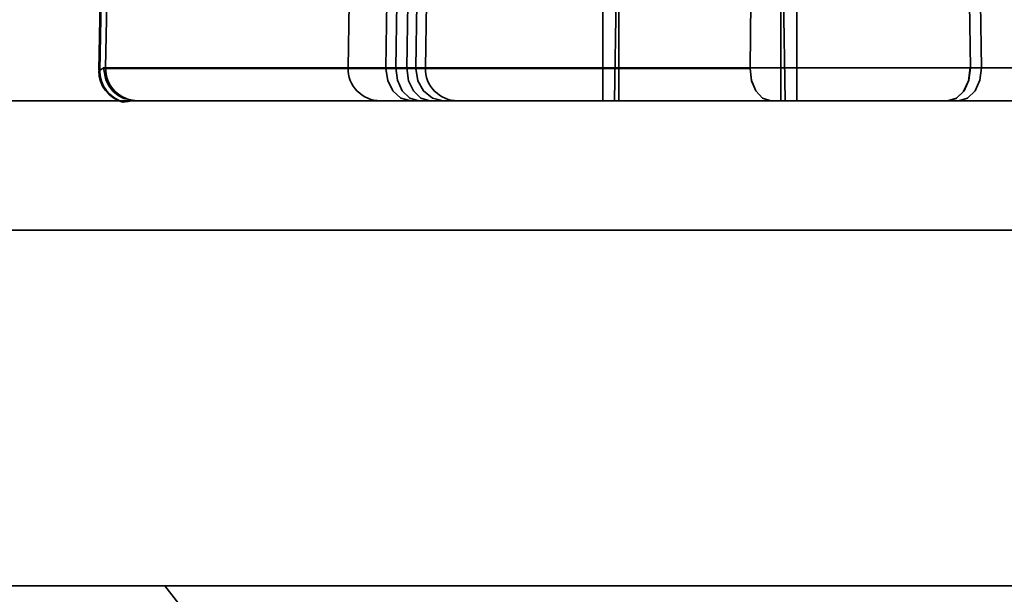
# Model space of a CAD drawing. Header units: millimetres. Extents: x 42175 to 97175, y 10092 to 468192.
# Tile 42 of 256: x 62381 to 62412, y 25505 to 25522. Entities that reach past the tile are written whole.
import ezdxf

# ---------------------------------------------------------------- set-up
doc = ezdxf.new("R2010")
doc.units = ezdxf.units.MM
doc.header["$XCLIPFRAME"] = 2
for name, color, linetype in [('AHU03-3-68634OBJ', 8, 'Continuous'), ('EC-MTR_250-0_7OBJ', 8, 'Continuous'), ('HEX_HEAD_SCR_M6X16OBJ', 8, 'Continuous')]:
    doc.layers.add(name, color=color, linetype=linetype)
picture_1 = doc.add_image_def('image1.bmp', size_in_pixel=(951, 911))

msp = doc.modelspace()

# ---------------------------------------------------------------- linework, layer by layer
at = {"layer": 'AHU03-3-68634OBJ', "color": 8, "linetype": 'Continuous', "lineweight": 35, "ltscale": 100}
for p, q in [((62594.259, 25519.827), (62326.259, 25519.827)), ((62593.759, 25515.827), (62326.759, 25515.827)), ((62593.759, 25504.827), (62326.759, 25504.827))]:
    msp.add_line(p, q, dxfattribs=at)
at = {"layer": 'EC-MTR_250-0_7OBJ', "color": 8, "linetype": 'Continuous', "lineweight": 35, "ltscale": 100}
for p, q in [((62399.776, 25527.827), (62399.637, 25519.827)), ((62404.776, 25527.827), (62404.916, 25519.827)), ((62383.743, 25522.883), (62383.706, 25520.77)), ((62383.737, 25520.77), (62383.774, 25522.883)), ((62383.913, 25520.845), (62383.948, 25522.845)), ((62391.439, 25522.845), (62391.405, 25520.845)), ((62392.576, 25520.845), (62392.604, 25522.889)), ((62392.909, 25522.845), (62392.885, 25520.845)), ((62393.225, 25520.845), (62393.249, 25522.845)), ((62393.498, 25520.845), (62393.528, 25522.845)), ((62393.795, 25520.845), (62393.83, 25522.845)), ((62403.828, 25520.845), (62403.851, 25522.889)), ((62410.636, 25520.845), (62410.611, 25522.845)), ((62410.951, 25522.845), (62410.976, 25520.845)), ((62383.854, 25520.845), (62383.913, 25520.845)), ((62403.828, 25520.845), (62383.913, 25520.845)), ((62403.828, 25520.827), (62383.913, 25520.827)), ((62413.388, 25520.845), (62403.828, 25520.845)), ((62383.737, 25520.77), (62383.706, 25520.77)), ((62383.706, 25520.752), (62383.737, 25520.752)), ((62384.434, 25519.79), (62384.466, 25519.79)), ((62384.854, 25519.827), (62409.928, 25519.827)), ((62410.269, 25519.827), (62409.928, 25519.827)), ((62410.269, 25519.827), (62450.03, 25519.827)), ((62386.759, 25503.527), (62385.743, 25504.827))]:
    msp.add_line(p, q, dxfattribs=at)
at = {"layer": 'EC-MTR_250-0_7OBJ', "color": 8, "linetype": 'Continuous', "lineweight": 35, "ltscale": 100, "flags": 128}
for points in [[(62383.737, 25520.77), (62383.759, 25520.78), (62383.776, 25520.792), (62383.789, 25520.803), (62383.808, 25520.82), (62383.82, 25520.83), (62383.831, 25520.838), (62383.843, 25520.843), (62383.854, 25520.845)], [(62383.854, 25520.845), (62383.919, 25520.472), (62384.011, 25520.289), (62384.14, 25520.126), (62384.301, 25519.994), (62384.482, 25519.899), (62384.854, 25519.827)], [(62392.576, 25520.827), (62392.633, 25520.449), (62392.793, 25520.131), (62393.042, 25519.908), (62393.344, 25519.827)], [(62392.577, 25520.827), (62392.634, 25520.45), (62392.793, 25520.131), (62393.042, 25519.908), (62393.344, 25519.827)], [(62392.885, 25520.845), (62392.933, 25520.462), (62393.079, 25520.138), (62393.31, 25519.91), (62393.592, 25519.827)], [(62393.225, 25520.845), (62393.277, 25520.449), (62393.424, 25520.131), (62393.654, 25519.908), (62393.932, 25519.827)], [(62393.498, 25520.827), (62393.561, 25520.449), (62393.737, 25520.131), (62394.012, 25519.908), (62394.345, 25519.827)], [(62403.828, 25520.827), (62403.876, 25520.45), (62404.009, 25520.131), (62404.216, 25519.908), (62404.468, 25519.827)], [(62403.828, 25520.827), (62403.875, 25520.449), (62404.008, 25520.131), (62404.216, 25519.908), (62404.468, 25519.827)], [(62410.636, 25520.845), (62410.587, 25520.462), (62410.441, 25520.138), (62410.21, 25519.91), (62409.929, 25519.827)], [(62409.929, 25519.827), (62410.199, 25519.903), (62410.425, 25520.115), (62410.582, 25520.446), (62410.635, 25520.844)], [(62410.976, 25520.845), (62410.927, 25520.462), (62410.781, 25520.138), (62410.55, 25519.91), (62410.269, 25519.827)], [(62384.466, 25519.79), (62384.523, 25519.798), (62384.607, 25519.81), (62384.717, 25519.822), (62384.854, 25519.827)]]:
    msp.add_lwpolyline(points, dxfattribs=at)
at = {"layer": 'EC-MTR_250-0_7OBJ', "color": 8, "linetype": 'Continuous', "lineweight": 35, "ltscale": 100}
for centre, start, end in [((62384.913, 25520.827), 178.9968, 269.9969), ((62392.405, 25520.827), 178.9915, 269.9594), ((62394.795, 25520.827), 179, 270), ((62384.706, 25520.752), 180, 254.2574), ((62384.737, 25520.752), 180.0001, 254.2498)]:
    msp.add_arc(centre, 1, start, end, dxfattribs=at)
at = {"layer": 'HEX_HEAD_SCR_M6X16OBJ', "color": 8, "linetype": 'Continuous', "lineweight": 35, "ltscale": 100}
for p, q in [((62399.776, 25530.227), (62399.776, 25519.827)), ((62404.776, 25530.227), (62404.776, 25519.827)), ((62399.276, 25519.827), (62399.276, 25529.727)), ((62405.276, 25519.827), (62405.276, 25529.727))]:
    msp.add_line(p, q, dxfattribs=at)

# ---------------------------------------------------------------- pictures from other files: only their frames are drawn
at = {"color": 8, "lineweight": 13}
image = msp.add_image(picture_1, insert=(61504.134, 26425.821), size_in_units=(1986.021, 1904.625), rotation=-90, dxfattribs=at)
image.set_boundary_path([(-0.5, -0.5), (950.5, 910.5)])

doc.saveas('drawing.dxf')
